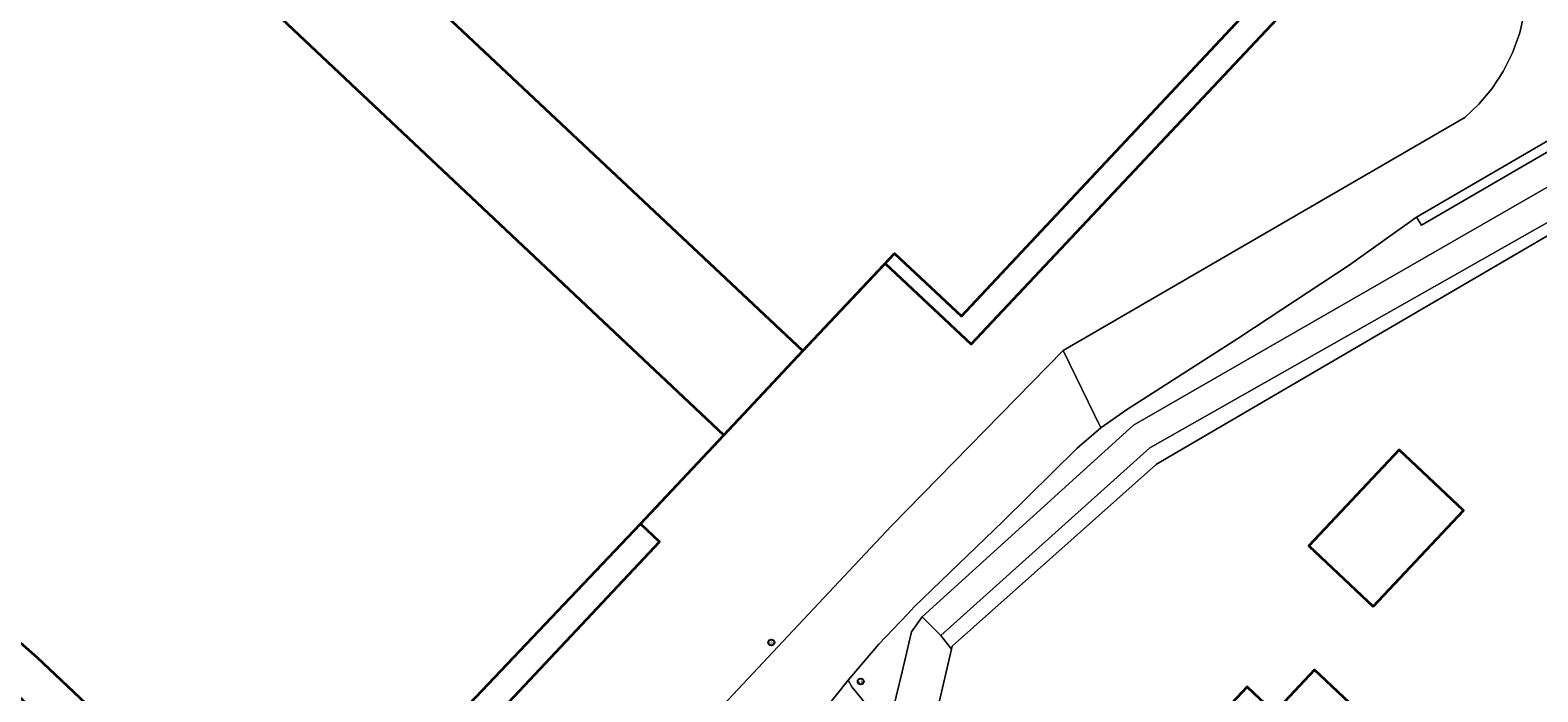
# Model space of a CAD drawing. Header units: metres. Extents: x 73718 to 76933, y 443658 to 446696.
# Tile 139 of 153: x 75856 to 76033, y 445613 to 445691. Entities that reach past the tile are written whole.
import ezdxf
from ezdxf.enums import TextEntityAlignment as Align

# ---------------------------------------------------------------- set-up
doc = ezdxf.new("R2010")
doc.units = ezdxf.units.M
for name, color, linetype, lineweight in [('B-WE-GR-BEPLANTING_CULTUUR_BODEMBEDEKKER-GV', 90, 'Continuous', 18), ('B-WE-GR-GROENVOORZIENING-GV', 80, 'Continuous', 18), ('B-WE-IE-MEUBILAIR-S', 7, 'Continuous', 25), ('B-WE-KW-KUNSTWERK_GELUIDSWERING_SCHERM-G', 170, 'Continuous', 18), ('B-WE-OG-BEBOUWING-GV', 7, 'Continuous', 35), ('B-WE-OG-TERREIN_ERF-GV', 7, 'Continuous', 18), ('B-WE-VH-GESLOTENVERHARDING_ASFALT-GV', 10, 'Continuous', 18), ('B-WE-VH-OPENVERHARDING_TEGEL-GV', 30, 'Continuous', 18)]:
    doc.layers.add(name, color=color, linetype=linetype, lineweight=lineweight)
doc.styles.add('NLCS-ISO', font='NLCS-ISO.ttf')

# ---------------------------------------------------------------- blocks, each defined once
blk = doc.blocks.new('SIE-MEUBILAIR_PAAL_VERKEERSBORD-SO')
blk.add_circle((0, 0), 1.8)
at = {"style": 'NLCS-ISO'}
blk.add_text('vb', height=1.8, dxfattribs=at).set_placement((0, 0), align=Align.MIDDLE_CENTER)

msp = doc.modelspace()

# ---------------------------------------------------------------- linework, layer by layer
at = {"layer": 'B-WE-GR-BEPLANTING_CULTUUR_BODEMBEDEKKER-GV', "flags": 128}
msp.add_lwpolyline([(76062.626, 445683.874), (76068.746, 445688.133), (76065.603, 445687.664), (76048.964, 445681.036), (76043.224, 445677.736), (76000, 445652.886), (75985.774, 445644.707), (75960.944, 445622.149), (75963.139, 445619.946), (75987.682, 445642.022), (76000, 445649.005), (76043.224, 445673.511), (76061.769, 445684.025)], close=True, dxfattribs=at)
at = {"layer": 'B-WE-GR-GROENVOORZIENING-GV', "flags": 128}
for points in [[(75964.384, 445618.329), (75964.467, 445618.686), (75988.47, 445640.11), (76057.849, 445680.646), (76058.654, 445679.301), (76062.209, 445681.34), (76063.031, 445682.12), (76063.07, 445682.865), (76062.626, 445683.874), (76061.769, 445684.025), (76043.224, 445673.511), (76000, 445649.005), (75987.682, 445642.022), (75963.139, 445619.946)], [(75959.646, 445597.947), (75964.384, 445618.329), (75963.139, 445619.946), (75960.944, 445622.149), (75959.676, 445620.386), (75958.562, 445615.66), (75956.443, 445606.964), (75954.856, 445599.767), (75954.297, 445597.347), (75954.228, 445596.353), (75955.713, 445594.526), (75956.66, 445593.64), (75958.496, 445591.921), (75959.973, 445590.494), (75968.825, 445581.942), (75982.292, 445569.15), (75983.761, 445568.304), (75985.475, 445568.045), (75987.152, 445568.433), (75989.054, 445570.197), (75985.917, 445573.184)]]:
    msp.add_lwpolyline(points, close=True, dxfattribs=at)
for points in [[(76043.224, 445681.954), (76019.626, 445668.213), (76019.059, 445669.155), (76011.129, 445663.514), (76000, 445656.169), (75998.032, 445654.871), (75984.945, 445646.484), (75981.935, 445644.395), (75979.172, 445641.989), (75970.403, 445633.38), (75959.994, 445623.332), (75959.238, 445622.509), (75955.853, 445618.95), (75952.225, 445614.695), (75952.646, 445613.897), (75954.101, 445612.136)], [(75956.443, 445606.964), (75958.562, 445615.66), (75959.676, 445620.386), (75960.944, 445622.149), (75985.774, 445644.707), (76000, 445652.886), (76043.224, 445677.736)]]:
    msp.add_lwpolyline(points, dxfattribs=at)
at = {"layer": 'B-WE-KW-KUNSTWERK_GELUIDSWERING_SCHERM-G', "flags": 128}
for points in [[(75964.467, 445618.686), (75988.47, 445640.11), (76057.65, 445680.53)], [(75964.467, 445618.686), (75959.646, 445597.947), (75985.917, 445573.184)]]:
    msp.add_lwpolyline(points, dxfattribs=at)
at = {"layer": 'B-WE-OG-BEBOUWING-GV', "flags": 128}
for points in [[(75606.47, 445954.452), (75669.826, 445895.091), (75716.273, 445851.519), (75856.62, 445719.86), (75937.6, 445643.509), (75946.91, 445653.417), (75863.021, 445732.284), (75725.924, 445861.322), (75694.751, 445890.662), (75659.312, 445924.019), (75632.337, 445949.407), (75634.63, 445951.695), (75602.964, 445981.899), (75634.673, 446015.77), (75647.344, 446028.984), (75650.803, 446032.664), (75648.513, 446034.817), (75644.917, 446030.991), (75622.167, 446052.377)], [(75669.826, 445895.091), (75716.273, 445851.519), (75856.62, 445719.86), (75937.6, 445643.509), (75946.91, 445653.417), (75863.021, 445732.284), (75694.751, 445890.662)], [(75852.727, 445614.652), (75881.767, 445587.402), (75881.886, 445585.024), (75884.325, 445585.094), (75885.598, 445583.752), (75886.772, 445585.164), (75889.212, 445585.234), (75889.148, 445587.449), (75930.055, 445630.986), (75927.813, 445633.093), (75937.6, 445643.509), (75856.62, 445719.86), (75716.273, 445851.519)], [(75854.894, 445619.074), (75856.843, 445617.39), (75882.085, 445593.516), (75881.151, 445592.528), (75881.53, 445592.169), (75881.886, 445585.024), (75889.212, 445585.234), (75889.011, 445592.239), (75927.813, 445633.093), (75937.6, 445643.509), (75856.62, 445719.86), (75716.273, 445851.519)], [(75863.021, 445732.284), (75946.91, 445653.417), (75956.589, 445663.719), (75966.709, 445654.218), (76007.563, 445697.736)], [(75863.021, 445732.284), (75946.91, 445653.417), (75957.673, 445664.872), (75965.536, 445657.509), (76003.053, 445697.573)]]:
    msp.add_lwpolyline(points, dxfattribs=at)
for points in [[(76013.968, 445623.365), (76024.585, 445634.645), (76017.011, 445641.778), (76006.394, 445630.498)], [(76012.552, 445610.753), (76007.078, 445615.909), (76002.347, 445610.887), (76000, 445613.098), (75999.137, 445613.911), (75993.644, 445608.081), (75998.011, 445603.967), (76000, 445606.078), (76002.393, 445608.618), (76011.127, 445600.389), (76012.855, 445602.223), (76013.87, 445601.331), (76014.848, 445601.381), (76016.268, 445602.886), (76016.199, 445603.876), (76015.27, 445604.778), (76017.015, 445606.647), (76016.676, 445607.058), (76017.609, 445608.165), (76013.58, 445611.845)]]:
    msp.add_lwpolyline(points, close=True, dxfattribs=at)
at = {"layer": 'B-WE-OG-TERREIN_ERF-GV', "flags": 128}
for points in [[(76003.053, 445697.573), (75965.536, 445657.509), (75957.673, 445664.872), (75946.91, 445653.417), (75937.6, 445643.509), (75927.813, 445633.093), (75889.011, 445592.239), (75889.212, 445585.234), (75881.886, 445585.024), (75881.53, 445592.169), (75881.151, 445592.528), (75882.085, 445593.516), (75856.843, 445617.39), (75854.894, 445619.074)], [(75928.692, 445602.362), (75943.382, 445618.005), (75952.332, 445627.567), (75957.336, 445632.864), (75977.52, 445653.478), (76000, 445666.527), (76024.748, 445680.891), (76026.393, 445682.464), (76027.904, 445684.27), (76029.236, 445686.291), (76030.345, 445688.5), (76031.196, 445690.859), (76031.761, 445693.321)], [(76057.849, 445680.646), (75988.47, 445640.11), (75964.467, 445618.686), (75964.384, 445618.329), (75959.646, 445597.947)]]:
    msp.add_lwpolyline(points, dxfattribs=at)
for points in [[(76013.968, 445623.365), (76006.394, 445630.498), (76017.011, 445641.778), (76024.585, 445634.645)], [(76012.552, 445610.753), (76013.58, 445611.845), (76017.609, 445608.165), (76016.676, 445607.058), (76017.015, 445606.647), (76015.27, 445604.778), (76016.199, 445603.876), (76016.268, 445602.886), (76014.848, 445601.381), (76013.87, 445601.331), (76012.855, 445602.223), (76011.127, 445600.389), (76002.393, 445608.618), (76000, 445606.078), (75998.011, 445603.967), (75993.644, 445608.081), (75999.137, 445613.911), (76000, 445613.098), (76002.347, 445610.887), (76007.078, 445615.909)]]:
    msp.add_lwpolyline(points, close=True, dxfattribs=at)
at = {"layer": 'B-WE-VH-GESLOTENVERHARDING_ASFALT-GV', "flags": 128}
for points in [[(76031.761, 445693.321), (76031.196, 445690.859), (76030.345, 445688.5), (76029.236, 445686.291), (76027.904, 445684.27), (76026.393, 445682.464), (76024.748, 445680.891), (76000, 445666.527), (75977.52, 445653.478), (75981.935, 445644.395), (75984.945, 445646.484), (75998.032, 445654.871), (76000, 445656.169), (76011.129, 445663.514), (76019.059, 445669.155), (76043.224, 445683.225), (76063.239, 445694.879)], [(75949.503, 445611.247), (75952.225, 445614.695), (75955.853, 445618.95), (75959.238, 445622.509), (75959.994, 445623.332), (75970.403, 445633.38), (75979.172, 445641.989), (75981.935, 445644.395), (75977.52, 445653.478), (75957.336, 445632.864), (75952.332, 445627.567), (75943.382, 445618.005), (75928.692, 445602.362)], [(75954.101, 445612.136), (75952.646, 445613.897), (75952.225, 445614.695), (75949.503, 445611.247)]]:
    msp.add_lwpolyline(points, dxfattribs=at)
at = {"layer": 'B-WE-VH-OPENVERHARDING_TEGEL-GV', "flags": 128}
msp.add_lwpolyline([(76063.977, 445694.038), (76063.239, 445694.879), (76043.224, 445683.225), (76019.059, 445669.155), (76019.626, 445668.213), (76043.224, 445681.954)], close=True, dxfattribs=at)

# ---------------------------------------------------------------- block references
at = {"layer": 'B-WE-IE-MEUBILAIR-S', "xscale": 0.2, "yscale": 0.2, "zscale": 0.2}
for p in [(75943.194, 445619.129), (75953.707, 445614.54)]:
    msp.add_blockref('SIE-MEUBILAIR_PAAL_VERKEERSBORD-SO', p, dxfattribs=at)

doc.saveas('drawing.dxf')
